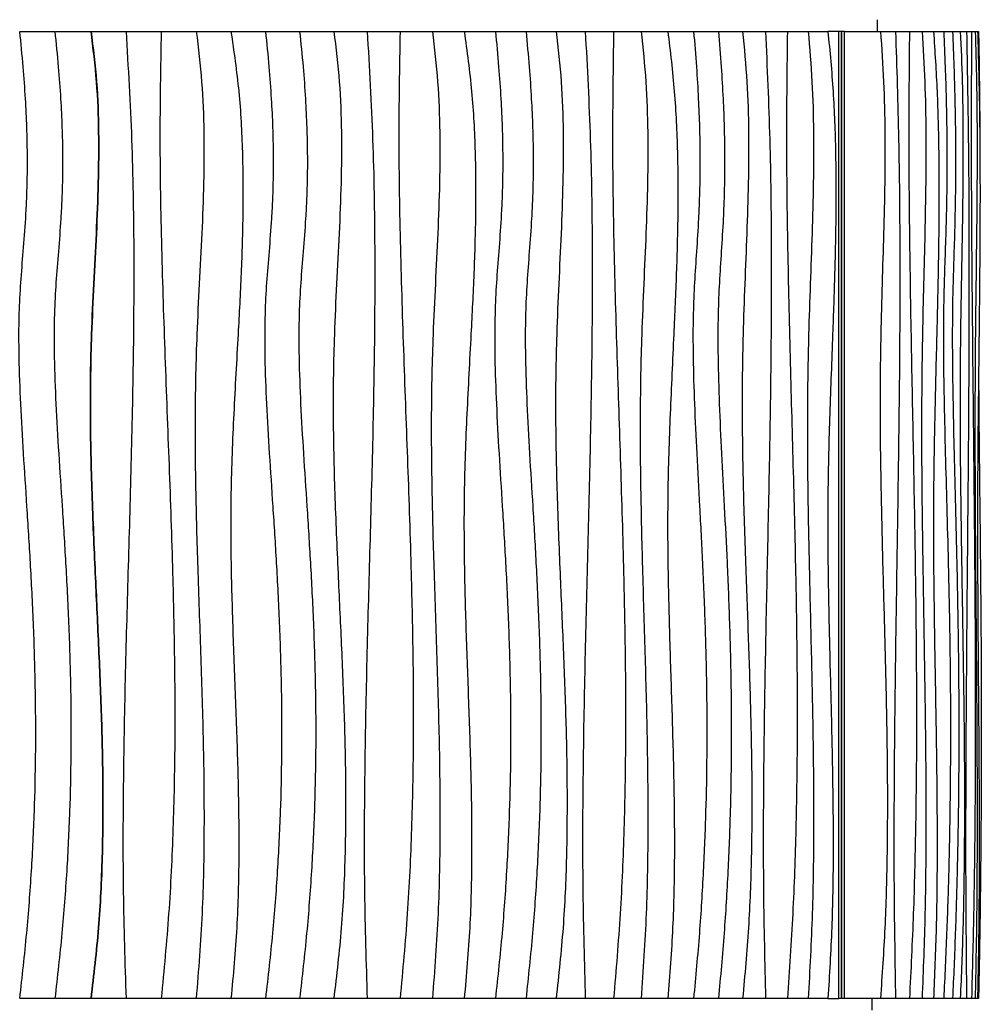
# Model space of a CAD drawing. Header units: millimetres. Extents: x 5 to 415, y 5 to 292.
# Tile 29 of 79: x 68 to 92, y 219 to 244. Entities that reach past the tile are written whole.
import ezdxf

# ---------------------------------------------------------------- set-up
doc = ezdxf.new("R2010")
doc.units = ezdxf.units.MM

msp = doc.modelspace()

# ---------------------------------------------------------------- linework, layer by layer
at = {"color": 7, "linetype": 'Continuous', "lineweight": 25}
for p, q in [((89.676, 243.656), (89.676, 243.956)), ((67.593, 243.656), (68.489, 243.656)), ((68.502, 243.656), (69.411, 243.656)), ((69.42, 243.656), (70.321, 243.656)), ((70.326, 243.656), (71.227, 243.656)), ((71.229, 243.656), (72.129, 243.656)), ((72.129, 243.656), (73.024, 243.656)), ((73.024, 243.656), (73.913, 243.656)), ((73.913, 243.656), (74.792, 243.656)), ((74.792, 243.656), (75.671, 243.656)), ((75.671, 243.656), (76.531, 243.656)), ((76.531, 243.656), (77.378, 243.656)), ((77.378, 243.656), (78.211, 243.656)), ((78.211, 243.656), (79.03, 243.656)), ((79.03, 243.656), (79.834, 243.656)), ((79.834, 243.656), (80.621, 243.656)), ((80.621, 243.656), (81.397, 243.656)), ((81.397, 243.656), (82.147, 243.656)), ((82.147, 243.656), (82.877, 243.656)), ((82.877, 243.656), (83.586, 243.656)), ((83.586, 243.656), (84.273, 243.656)), ((84.273, 243.656), (84.937, 243.656)), ((84.937, 243.656), (85.577, 243.656)), ((85.577, 243.656), (86.199, 243.656)), ((86.199, 243.656), (86.788, 243.656)), ((86.788, 243.656), (87.351, 243.656)), ((87.351, 243.656), (87.887, 243.656)), ((87.887, 243.656), (88.395, 243.656)), ((88.676, 243.656), (88.395, 243.656)), ((88.676, 218.756), (88.676, 243.656)), ((88.742, 243.656), (88.676, 243.656)), ((88.824, 243.656), (88.742, 243.656)), ((88.742, 218.756), (88.742, 243.656)), ((88.742, 243.656), (88.742, 218.756)), ((88.824, 218.756), (88.824, 243.656)), ((88.824, 243.656), (89.748, 243.656)), ((89.748, 243.656), (90.137, 243.656)), ((90.137, 243.656), (90.495, 243.656)), ((90.495, 243.656), (90.821, 243.656)), ((90.821, 243.656), (91.115, 243.656)), ((91.115, 243.656), (91.377, 243.656)), ((91.377, 243.656), (91.606, 243.656)), ((91.606, 243.656), (91.804, 243.656)), ((91.804, 243.656), (91.966, 243.656)), ((91.966, 243.656), (92.094, 243.656)), ((92.094, 243.656), (92.188, 243.656)), ((92.188, 243.656), (92.249, 243.656)), ((92.249, 243.656), (92.275, 243.656)), ((68.489, 218.756), (67.593, 218.756)), ((69.411, 218.756), (68.502, 218.756)), ((70.321, 218.756), (69.42, 218.756)), ((71.227, 218.756), (70.326, 218.756)), ((72.129, 218.756), (71.229, 218.756)), ((73.024, 218.756), (72.129, 218.756)), ((73.913, 218.756), (73.024, 218.756)), ((74.792, 218.756), (73.913, 218.756)), ((75.671, 218.756), (74.792, 218.756)), ((76.531, 218.756), (75.671, 218.756)), ((77.378, 218.756), (76.531, 218.756)), ((78.211, 218.756), (77.378, 218.756)), ((79.03, 218.756), (78.211, 218.756)), ((79.834, 218.756), (79.03, 218.756)), ((80.621, 218.756), (79.834, 218.756)), ((81.397, 218.756), (80.621, 218.756)), ((82.147, 218.756), (81.397, 218.756)), ((82.877, 218.756), (82.147, 218.756)), ((83.586, 218.756), (82.877, 218.756)), ((84.273, 218.756), (83.586, 218.756)), ((84.937, 218.756), (84.273, 218.756)), ((85.577, 218.756), (84.937, 218.756)), ((86.199, 218.756), (85.577, 218.756)), ((86.788, 218.756), (86.199, 218.756)), ((87.351, 218.756), (86.788, 218.756)), ((87.887, 218.756), (87.351, 218.756)), ((88.395, 218.756), (87.887, 218.756)), ((88.395, 218.756), (88.676, 218.756)), ((88.742, 218.756), (88.676, 218.756)), ((88.824, 218.756), (88.742, 218.756)), ((89.748, 218.756), (88.824, 218.756)), ((89.534, 218.456), (89.534, 218.756)), ((90.137, 218.756), (89.748, 218.756)), ((90.495, 218.756), (90.137, 218.756)), ((90.821, 218.756), (90.495, 218.756)), ((91.115, 218.756), (90.821, 218.756)), ((91.377, 218.756), (91.115, 218.756)), ((91.606, 218.756), (91.377, 218.756)), ((91.804, 218.756), (91.606, 218.756)), ((91.966, 218.756), (91.804, 218.756)), ((92.094, 218.756), (91.966, 218.756)), ((92.188, 218.756), (92.094, 218.756)), ((92.249, 218.756), (92.188, 218.756)), ((92.275, 218.756), (92.249, 218.756))]:
    msp.add_line(p, q, dxfattribs=at)
for points, knots in [([(67.577, 243.656), (67.607, 243.352), (67.665, 242.774), (67.725, 241.948), (67.761, 241.204), (67.775, 240.531), (67.773, 239.921), (67.757, 239.364), (67.724, 238.724), (67.669, 238.004), (67.6, 237.189), (67.553, 236.282), (67.554, 235.24), (67.599, 234.039), (67.674, 232.76), (67.764, 231.397), (67.856, 229.944), (67.934, 228.395), (67.985, 226.745), (67.993, 225.125), (67.958, 223.544), (67.883, 222.014), (67.763, 220.408), (67.64, 219.316), (67.577, 218.756)], [0, 0, 0, 0, 0.036778, 0.069835, 0.099581, 0.126417, 0.150745, 0.172959, 0.193444, 0.227761, 0.259817, 0.291855, 0.336982, 0.385073, 0.436374, 0.49109, 0.549404, 0.611509, 0.677614, 0.747959, 0.806385, 0.867753, 0.93223, 1, 1, 1, 1]), ([(68.489, 243.656), (68.52, 243.352), (68.579, 242.774), (68.638, 241.948), (68.674, 241.204), (68.689, 240.531), (68.687, 239.921), (68.671, 239.364), (68.638, 238.724), (68.582, 238.004), (68.513, 237.189), (68.466, 236.282), (68.467, 235.24), (68.512, 234.039), (68.587, 232.76), (68.678, 231.397), (68.77, 229.944), (68.849, 228.395), (68.9, 226.745), (68.908, 225.125), (68.873, 223.544), (68.798, 222.014), (68.677, 220.408), (68.553, 219.316), (68.489, 218.756)], [0, 0, 0, 0, 0.036778, 0.069835, 0.099581, 0.126417, 0.150745, 0.172959, 0.193444, 0.227761, 0.259817, 0.291855, 0.336982, 0.385073, 0.436374, 0.49109, 0.549404, 0.611509, 0.677614, 0.747959, 0.806385, 0.867753, 0.93223, 1, 1, 1, 1]), ([(69.411, 243.656), (69.465, 243.223), (69.572, 242.36), (69.617, 241.057), (69.605, 239.755), (69.551, 238.454), (69.482, 237.153), (69.407, 235.603), (69.382, 233.802), (69.43, 231.752), (69.515, 229.777), (69.608, 227.874), (69.684, 226.047), (69.727, 224.22), (69.711, 222.395), (69.627, 220.57), (69.483, 219.361), (69.411, 218.756)], [0, 0, 0, 0, 0.052431, 0.104616, 0.156778, 0.209001, 0.261279, 0.313571, 0.395731, 0.477948, 0.56023, 0.633694, 0.707091, 0.780375, 0.853546, 0.92669, 1, 1, 1, 1]), ([(69.42, 243.656), (69.474, 243.223), (69.581, 242.36), (69.626, 241.057), (69.614, 239.755), (69.561, 238.454), (69.492, 237.153), (69.416, 235.603), (69.391, 233.802), (69.439, 231.752), (69.525, 229.777), (69.617, 227.874), (69.693, 226.047), (69.736, 224.22), (69.72, 222.395), (69.636, 220.57), (69.492, 219.361), (69.42, 218.756)], [0, 0, 0, 0, 0.052431, 0.104616, 0.156778, 0.209001, 0.261279, 0.313571, 0.395731, 0.477948, 0.56023, 0.633694, 0.707091, 0.780375, 0.853546, 0.92669, 1, 1, 1, 1]), ([(70.321, 243.656), (70.376, 242.727), (70.485, 240.87), (70.529, 238.08), (70.513, 235.292), (70.452, 232.503), (70.372, 229.731), (70.294, 226.975), (70.244, 224.235), (70.235, 221.495), (70.292, 219.669), (70.321, 218.756)], [0, 0, 0, 0, 0.1120636, 0.2240162, 0.3359651, 0.4479495, 0.5599643, 0.6699835, 0.779986, 0.8899749, 1, 1, 1, 1]), ([(71.227, 243.656), (71.211, 242.726), (71.177, 240.866), (71.23, 238.075), (71.32, 235.283), (71.43, 232.491), (71.521, 229.899), (71.573, 227.507), (71.584, 225.316), (71.54, 223.126), (71.436, 220.937), (71.297, 219.483), (71.227, 218.756)], [0, 0, 0, 0, 0.111934, 0.223961, 0.336079, 0.44823, 0.560338, 0.648348, 0.736281, 0.824152, 0.912022, 1, 1, 1, 1]), ([(72.129, 243.656), (72.182, 243.223), (72.287, 242.36), (72.334, 241.057), (72.326, 239.756), (72.275, 238.455), (72.206, 237.154), (72.128, 235.605), (72.088, 233.807), (72.109, 231.76), (72.17, 229.665), (72.248, 227.522), (72.316, 225.33), (72.339, 223.138), (72.301, 220.944), (72.186, 219.486), (72.129, 218.756)], [0, 0, 0, 0, 0.052421, 0.104622, 0.156803, 0.209041, 0.261328, 0.313621, 0.395738, 0.477846, 0.559985, 0.648008, 0.736005, 0.823955, 0.9119, 1, 1, 1, 1]), ([(73.024, 243.656), (73.098, 243.14), (73.247, 242.11), (73.329, 240.55), (73.339, 238.989), (73.29, 237.426), (73.2, 235.701), (73.089, 233.813), (73.008, 231.762), (73.021, 229.785), (73.081, 227.884), (73.154, 226.057), (73.215, 224.232), (73.234, 222.406), (73.193, 220.578), (73.081, 219.364), (73.024, 218.756)], [0, 0, 0, 0, 0.062695, 0.125195, 0.187748, 0.250452, 0.313296, 0.39568, 0.477991, 0.560181, 0.633534, 0.70686, 0.780132, 0.853345, 0.92657, 1, 1, 1, 1]), ([(73.913, 243.656), (73.943, 243.352), (74.002, 242.774), (74.062, 241.948), (74.098, 241.204), (74.113, 240.531), (74.111, 239.921), (74.095, 239.364), (74.061, 238.724), (74.006, 238.004), (73.936, 237.189), (73.889, 236.282), (73.89, 235.24), (73.935, 234.039), (74.011, 232.76), (74.102, 231.397), (74.195, 229.944), (74.274, 228.395), (74.325, 226.745), (74.333, 225.125), (74.298, 223.544), (74.222, 222.014), (74.101, 220.408), (73.976, 219.316), (73.913, 218.756)], [0, 0, 0, 0, 0.036778, 0.069835, 0.099581, 0.126417, 0.150745, 0.172959, 0.193444, 0.227761, 0.259817, 0.291855, 0.336982, 0.385073, 0.436374, 0.49109, 0.549404, 0.611509, 0.677614, 0.747959, 0.806385, 0.867753, 0.93223, 1, 1, 1, 1]), ([(74.792, 243.656), (74.823, 243.352), (74.882, 242.774), (74.941, 241.948), (74.977, 241.204), (74.992, 240.531), (74.99, 239.921), (74.974, 239.364), (74.94, 238.724), (74.885, 238.004), (74.816, 237.189), (74.769, 236.282), (74.77, 235.24), (74.815, 234.039), (74.89, 232.76), (74.981, 231.397), (75.073, 229.944), (75.152, 228.395), (75.203, 226.745), (75.211, 225.125), (75.176, 223.544), (75.101, 222.014), (74.98, 220.408), (74.856, 219.316), (74.792, 218.756)], [0, 0, 0, 0, 0.036778, 0.069835, 0.099581, 0.126417, 0.150745, 0.172959, 0.193444, 0.227761, 0.259817, 0.291855, 0.336982, 0.385073, 0.436374, 0.49109, 0.549404, 0.611509, 0.677614, 0.747959, 0.806385, 0.867753, 0.93223, 1, 1, 1, 1]), ([(75.671, 243.656), (75.725, 243.223), (75.831, 242.36), (75.875, 241.057), (75.864, 239.755), (75.811, 238.454), (75.742, 237.153), (75.668, 235.603), (75.643, 233.802), (75.69, 231.752), (75.775, 229.777), (75.866, 227.874), (75.942, 226.047), (75.984, 224.22), (75.969, 222.395), (75.885, 220.57), (75.743, 219.361), (75.671, 218.756)], [0, 0, 0, 0, 0.052431, 0.104616, 0.156778, 0.209001, 0.261279, 0.313571, 0.395731, 0.477948, 0.56023, 0.633694, 0.707091, 0.780375, 0.853546, 0.92669, 1, 1, 1, 1]), ([(76.531, 243.656), (76.584, 242.727), (76.692, 240.87), (76.734, 238.08), (76.719, 235.292), (76.659, 232.503), (76.58, 229.731), (76.505, 226.975), (76.456, 224.235), (76.447, 221.495), (76.503, 219.669), (76.531, 218.756)], [0, 0, 0, 0, 0.1120636, 0.2240162, 0.3359651, 0.4479495, 0.5599643, 0.6699835, 0.779986, 0.8899749, 1, 1, 1, 1]), ([(77.378, 243.656), (77.361, 242.726), (77.329, 240.866), (77.38, 238.075), (77.468, 235.283), (77.574, 232.491), (77.662, 229.899), (77.714, 227.507), (77.724, 225.316), (77.681, 223.126), (77.58, 220.937), (77.445, 219.483), (77.378, 218.756)], [0, 0, 0, 0, 0.111934, 0.223961, 0.336079, 0.44823, 0.560338, 0.648348, 0.736281, 0.824152, 0.912022, 1, 1, 1, 1]), ([(78.211, 243.656), (78.262, 243.223), (78.364, 242.36), (78.408, 241.057), (78.4, 239.756), (78.352, 238.455), (78.286, 237.154), (78.21, 235.605), (78.172, 233.807), (78.193, 231.76), (78.251, 229.665), (78.325, 227.522), (78.391, 225.33), (78.414, 223.138), (78.377, 220.944), (78.267, 219.486), (78.211, 218.756)], [0, 0, 0, 0, 0.052421, 0.104622, 0.156803, 0.209041, 0.261328, 0.313621, 0.395738, 0.477846, 0.559985, 0.648008, 0.736005, 0.823955, 0.9119, 1, 1, 1, 1]), ([(79.03, 243.656), (79.101, 243.14), (79.242, 242.11), (79.321, 240.55), (79.33, 238.989), (79.283, 237.426), (79.197, 235.701), (79.092, 233.813), (79.015, 231.762), (79.027, 229.785), (79.084, 227.884), (79.154, 226.057), (79.212, 224.232), (79.23, 222.406), (79.191, 220.578), (79.084, 219.364), (79.03, 218.756)], [0, 0, 0, 0, 0.062695, 0.125195, 0.187748, 0.250452, 0.313296, 0.39568, 0.477991, 0.560181, 0.633534, 0.70686, 0.780132, 0.853345, 0.92657, 1, 1, 1, 1]), ([(79.834, 243.656), (79.863, 243.352), (79.918, 242.774), (79.975, 241.948), (80.009, 241.204), (80.023, 240.531), (80.021, 239.921), (80.005, 239.364), (79.974, 238.724), (79.921, 238.004), (79.856, 237.189), (79.812, 236.282), (79.813, 235.24), (79.855, 234.039), (79.926, 232.76), (80.012, 231.397), (80.099, 229.944), (80.174, 228.395), (80.222, 226.745), (80.23, 225.125), (80.196, 223.544), (80.125, 222.014), (80.011, 220.408), (79.894, 219.316), (79.834, 218.756)], [0, 0, 0, 0, 0.036778, 0.069835, 0.099581, 0.126417, 0.150745, 0.172959, 0.193444, 0.227761, 0.259817, 0.291855, 0.336982, 0.385073, 0.436374, 0.49109, 0.549404, 0.611509, 0.677614, 0.747959, 0.806385, 0.867753, 0.93223, 1, 1, 1, 1]), ([(80.621, 243.656), (80.649, 243.352), (80.704, 242.774), (80.759, 241.948), (80.793, 241.204), (80.807, 240.531), (80.805, 239.921), (80.79, 239.364), (80.759, 238.724), (80.707, 238.004), (80.643, 237.189), (80.599, 236.282), (80.6, 235.24), (80.642, 234.039), (80.712, 232.76), (80.797, 231.397), (80.882, 229.944), (80.956, 228.395), (81.003, 226.745), (81.011, 225.125), (80.978, 223.544), (80.908, 222.014), (80.795, 220.408), (80.68, 219.316), (80.621, 218.756)], [0, 0, 0, 0, 0.036778, 0.069835, 0.099581, 0.126417, 0.150745, 0.172959, 0.193444, 0.227761, 0.259817, 0.291855, 0.336982, 0.385073, 0.436374, 0.49109, 0.549404, 0.611509, 0.677614, 0.747959, 0.806385, 0.867753, 0.93223, 1, 1, 1, 1]), ([(81.397, 243.656), (81.447, 243.223), (81.544, 242.36), (81.585, 241.057), (81.575, 239.755), (81.526, 238.454), (81.463, 237.153), (81.394, 235.603), (81.371, 233.802), (81.415, 231.752), (81.493, 229.777), (81.577, 227.874), (81.647, 226.047), (81.685, 224.22), (81.671, 222.395), (81.594, 220.57), (81.463, 219.361), (81.397, 218.756)], [0, 0, 0, 0, 0.052431, 0.104616, 0.156778, 0.209001, 0.261279, 0.313571, 0.395731, 0.477948, 0.56023, 0.633694, 0.707091, 0.780375, 0.853546, 0.92669, 1, 1, 1, 1]), ([(82.147, 243.656), (82.196, 242.727), (82.294, 240.87), (82.333, 238.08), (82.319, 235.292), (82.265, 232.503), (82.193, 229.731), (82.124, 226.975), (82.079, 224.235), (82.071, 221.495), (82.122, 219.669), (82.147, 218.756)], [0, 0, 0, 0, 0.1120636, 0.2240162, 0.3359651, 0.4479495, 0.5599643, 0.6699835, 0.779986, 0.8899749, 1, 1, 1, 1]), ([(82.877, 243.656), (82.863, 242.726), (82.834, 240.866), (82.88, 238.075), (82.959, 235.283), (83.055, 232.491), (83.134, 229.899), (83.18, 227.507), (83.189, 225.316), (83.151, 223.126), (83.06, 220.937), (82.938, 219.483), (82.877, 218.756)], [0, 0, 0, 0, 0.111934, 0.223961, 0.336079, 0.44823, 0.560338, 0.648348, 0.736281, 0.824152, 0.912022, 1, 1, 1, 1]), ([(83.586, 243.656), (83.631, 243.223), (83.722, 242.36), (83.762, 241.057), (83.755, 239.756), (83.711, 238.455), (83.653, 237.154), (83.585, 235.605), (83.551, 233.807), (83.57, 231.76), (83.621, 229.665), (83.688, 227.522), (83.746, 225.33), (83.767, 223.138), (83.734, 220.944), (83.635, 219.486), (83.586, 218.756)], [0, 0, 0, 0, 0.052421, 0.104622, 0.156803, 0.209041, 0.261328, 0.313621, 0.395738, 0.477846, 0.559985, 0.648008, 0.736005, 0.823955, 0.9119, 1, 1, 1, 1]), ([(84.273, 243.656), (84.335, 243.14), (84.459, 242.11), (84.529, 240.55), (84.537, 238.989), (84.496, 237.426), (84.42, 235.701), (84.327, 233.813), (84.26, 231.762), (84.27, 229.785), (84.321, 227.884), (84.382, 226.057), (84.433, 224.232), (84.449, 222.406), (84.415, 220.578), (84.32, 219.364), (84.273, 218.756)], [0, 0, 0, 0, 0.062695, 0.125195, 0.187748, 0.250452, 0.313296, 0.39568, 0.477991, 0.560181, 0.633534, 0.70686, 0.780132, 0.853345, 0.92657, 1, 1, 1, 1]), ([(84.937, 243.656), (84.962, 243.352), (85.01, 242.774), (85.059, 241.948), (85.089, 241.204), (85.101, 240.531), (85.099, 239.921), (85.086, 239.364), (85.059, 238.724), (85.013, 238.004), (84.957, 237.189), (84.918, 236.282), (84.919, 235.24), (84.956, 234.039), (85.017, 232.76), (85.092, 231.397), (85.168, 229.944), (85.233, 228.395), (85.275, 226.745), (85.281, 225.125), (85.252, 223.544), (85.19, 222.014), (85.091, 220.408), (84.989, 219.316), (84.937, 218.756)], [0, 0, 0, 0, 0.036778, 0.069835, 0.099581, 0.126417, 0.150745, 0.172959, 0.193444, 0.227761, 0.259817, 0.291855, 0.336982, 0.385073, 0.436374, 0.49109, 0.549404, 0.611509, 0.677614, 0.747959, 0.806385, 0.867753, 0.93223, 1, 1, 1, 1]), ([(85.577, 243.656), (85.602, 243.352), (85.649, 242.774), (85.696, 241.948), (85.725, 241.204), (85.737, 240.531), (85.735, 239.921), (85.722, 239.364), (85.696, 238.724), (85.651, 238.004), (85.596, 237.189), (85.559, 236.282), (85.56, 235.24), (85.595, 234.039), (85.656, 232.76), (85.728, 231.397), (85.802, 229.944), (85.865, 228.395), (85.906, 226.745), (85.912, 225.125), (85.884, 223.544), (85.824, 222.014), (85.727, 220.408), (85.628, 219.316), (85.577, 218.756)], [0, 0, 0, 0, 0.036778, 0.069835, 0.099581, 0.126417, 0.150745, 0.172959, 0.193444, 0.227761, 0.259817, 0.291855, 0.336982, 0.385073, 0.436374, 0.49109, 0.549404, 0.611509, 0.677614, 0.747959, 0.806385, 0.867753, 0.93223, 1, 1, 1, 1]), ([(86.199, 243.656), (86.24, 243.223), (86.323, 242.36), (86.358, 241.057), (86.349, 239.755), (86.307, 238.454), (86.254, 237.153), (86.196, 235.603), (86.177, 233.802), (86.213, 231.752), (86.279, 229.777), (86.351, 227.874), (86.41, 226.047), (86.443, 224.22), (86.431, 222.395), (86.365, 220.57), (86.254, 219.361), (86.199, 218.756)], [0, 0, 0, 0, 0.052431, 0.104616, 0.156778, 0.209001, 0.261279, 0.313571, 0.395731, 0.477948, 0.56023, 0.633694, 0.707091, 0.780375, 0.853546, 0.92669, 1, 1, 1, 1]), ([(86.788, 243.656), (86.829, 242.727), (86.911, 240.87), (86.943, 238.08), (86.932, 235.292), (86.886, 232.503), (86.826, 229.731), (86.768, 226.975), (86.731, 224.235), (86.725, 221.495), (86.767, 219.669), (86.788, 218.756)], [0, 0, 0, 0, 0.1120636, 0.2240162, 0.3359651, 0.4479495, 0.5599643, 0.6699835, 0.779986, 0.8899749, 1, 1, 1, 1]), ([(87.351, 243.656), (87.339, 242.726), (87.316, 240.866), (87.353, 238.075), (87.418, 235.283), (87.497, 232.491), (87.563, 229.899), (87.601, 227.507), (87.608, 225.316), (87.576, 223.126), (87.502, 220.937), (87.401, 219.483), (87.351, 218.756)], [0, 0, 0, 0, 0.111934, 0.223961, 0.336079, 0.44823, 0.560338, 0.648348, 0.736281, 0.824152, 0.912022, 1, 1, 1, 1]), ([(87.887, 243.656), (87.924, 243.223), (87.997, 242.36), (88.03, 241.057), (88.024, 239.756), (87.988, 238.455), (87.941, 237.154), (87.886, 235.605), (87.859, 233.807), (87.874, 231.76), (87.916, 229.665), (87.97, 227.522), (88.017, 225.33), (88.033, 223.138), (88.007, 220.944), (87.927, 219.486), (87.887, 218.756)], [0, 0, 0, 0, 0.052421, 0.104622, 0.156803, 0.209041, 0.261328, 0.313621, 0.395738, 0.477846, 0.559985, 0.648008, 0.736005, 0.823955, 0.9119, 1, 1, 1, 1]), ([(88.395, 243.656), (88.445, 243.14), (88.543, 242.11), (88.599, 240.55), (88.605, 238.989), (88.572, 237.426), (88.512, 235.701), (88.438, 233.813), (88.384, 231.762), (88.393, 229.785), (88.433, 227.884), (88.482, 226.057), (88.522, 224.232), (88.535, 222.406), (88.508, 220.578), (88.433, 219.364), (88.395, 218.756)], [0, 0, 0, 0, 0.062695, 0.125195, 0.187748, 0.250452, 0.313296, 0.39568, 0.477991, 0.560181, 0.633534, 0.70686, 0.780132, 0.853345, 0.92657, 1, 1, 1, 1]), ([(89.748, 243.656), (89.779, 243.223), (89.841, 242.36), (89.867, 241.057), (89.861, 239.755), (89.83, 238.454), (89.789, 237.153), (89.746, 235.603), (89.731, 233.802), (89.759, 231.752), (89.809, 229.777), (89.862, 227.874), (89.907, 226.047), (89.931, 224.22), (89.922, 222.395), (89.873, 220.57), (89.79, 219.361), (89.748, 218.756)], [0, 0, 0, 0, 0.052431, 0.104616, 0.156778, 0.209001, 0.261279, 0.313571, 0.395731, 0.477948, 0.56023, 0.633694, 0.707091, 0.780375, 0.853546, 0.92669, 1, 1, 1, 1]), ([(90.137, 243.656), (90.167, 242.727), (90.227, 240.87), (90.251, 238.08), (90.243, 235.292), (90.209, 232.503), (90.165, 229.731), (90.123, 226.975), (90.095, 224.235), (90.09, 221.495), (90.121, 219.669), (90.137, 218.756)], [0, 0, 0, 0, 0.1120636, 0.2240162, 0.3359651, 0.4479495, 0.5599643, 0.6699835, 0.779986, 0.8899749, 1, 1, 1, 1]), ([(90.495, 243.656), (90.486, 242.726), (90.469, 240.866), (90.496, 238.075), (90.543, 235.283), (90.599, 232.491), (90.646, 229.899), (90.673, 227.507), (90.679, 225.316), (90.656, 223.126), (90.603, 220.937), (90.531, 219.483), (90.495, 218.756)], [0, 0, 0, 0, 0.111934, 0.223961, 0.336079, 0.44823, 0.560338, 0.648348, 0.736281, 0.824152, 0.912022, 1, 1, 1, 1]), ([(90.821, 243.656), (90.847, 243.223), (90.898, 242.36), (90.92, 241.057), (90.916, 239.756), (90.892, 238.455), (90.859, 237.154), (90.821, 235.605), (90.802, 233.807), (90.812, 231.76), (90.841, 229.665), (90.879, 227.522), (90.911, 225.33), (90.923, 223.138), (90.905, 220.944), (90.849, 219.486), (90.821, 218.756)], [0, 0, 0, 0, 0.052421, 0.104622, 0.156803, 0.209041, 0.261328, 0.313621, 0.395738, 0.477846, 0.559985, 0.648008, 0.736005, 0.823955, 0.9119, 1, 1, 1, 1]), ([(91.115, 243.656), (91.149, 243.14), (91.216, 242.11), (91.253, 240.55), (91.257, 238.989), (91.235, 237.426), (91.194, 235.701), (91.145, 233.813), (91.108, 231.762), (91.114, 229.785), (91.141, 227.884), (91.174, 226.057), (91.202, 224.232), (91.21, 222.406), (91.192, 220.578), (91.141, 219.364), (91.115, 218.756)], [0, 0, 0, 0, 0.062695, 0.125195, 0.187748, 0.250452, 0.313296, 0.39568, 0.477991, 0.560181, 0.633534, 0.70686, 0.780132, 0.853345, 0.92657, 1, 1, 1, 1]), ([(91.377, 243.656), (91.39, 243.352), (91.415, 242.774), (91.44, 241.948), (91.455, 241.204), (91.461, 240.531), (91.46, 239.921), (91.453, 239.364), (91.439, 238.724), (91.416, 238.004), (91.387, 237.189), (91.367, 236.282), (91.368, 235.24), (91.387, 234.039), (91.418, 232.76), (91.456, 231.397), (91.495, 229.944), (91.528, 228.395), (91.55, 226.745), (91.553, 225.125), (91.538, 223.544), (91.507, 222.014), (91.456, 220.408), (91.404, 219.316), (91.377, 218.756)], [0, 0, 0, 0, 0.036778, 0.069835, 0.099581, 0.126417, 0.150745, 0.172959, 0.193444, 0.227761, 0.259817, 0.291855, 0.336982, 0.385073, 0.436374, 0.49109, 0.549404, 0.611509, 0.677614, 0.747959, 0.806385, 0.867753, 0.93223, 1, 1, 1, 1]), ([(91.606, 243.656), (91.618, 243.352), (91.641, 242.774), (91.664, 241.948), (91.678, 241.204), (91.683, 240.531), (91.682, 239.921), (91.676, 239.364), (91.663, 238.724), (91.642, 238.004), (91.615, 237.189), (91.597, 236.282), (91.598, 235.24), (91.615, 234.039), (91.644, 232.76), (91.679, 231.397), (91.715, 229.944), (91.745, 228.395), (91.765, 226.745), (91.768, 225.125), (91.754, 223.544), (91.725, 222.014), (91.678, 220.408), (91.631, 219.316), (91.606, 218.756)], [0, 0, 0, 0, 0.036778, 0.069835, 0.099581, 0.126417, 0.150745, 0.172959, 0.193444, 0.227761, 0.259817, 0.291855, 0.336982, 0.385073, 0.436374, 0.49109, 0.549404, 0.611509, 0.677614, 0.747959, 0.806385, 0.867753, 0.93223, 1, 1, 1, 1]), ([(91.804, 243.656), (91.822, 243.223), (91.86, 242.36), (91.875, 241.057), (91.871, 239.755), (91.853, 238.454), (91.828, 237.153), (91.802, 235.603), (91.794, 233.802), (91.81, 231.752), (91.84, 229.777), (91.872, 227.874), (91.899, 226.047), (91.914, 224.22), (91.908, 222.395), (91.879, 220.57), (91.829, 219.361), (91.804, 218.756)], [0, 0, 0, 0, 0.052431, 0.104616, 0.156778, 0.209001, 0.261279, 0.313571, 0.395731, 0.477948, 0.56023, 0.633694, 0.707091, 0.780375, 0.853546, 0.92669, 1, 1, 1, 1]), ([(91.966, 243.656), (91.983, 242.727), (92.017, 240.87), (92.03, 238.08), (92.026, 235.292), (92.007, 232.503), (91.981, 229.731), (91.957, 226.975), (91.942, 224.235), (91.939, 221.495), (91.957, 219.669), (91.966, 218.756)], [0, 0, 0, 0, 0.1120636, 0.2240162, 0.3359651, 0.4479495, 0.5599643, 0.6699835, 0.779986, 0.8899749, 1, 1, 1, 1]), ([(92.094, 243.656), (92.089, 242.726), (92.08, 240.866), (92.095, 238.075), (92.12, 235.283), (92.15, 232.491), (92.175, 229.899), (92.189, 227.507), (92.192, 225.316), (92.18, 223.126), (92.152, 220.937), (92.113, 219.483), (92.094, 218.756)], [0, 0, 0, 0, 0.111934, 0.223961, 0.336079, 0.44823, 0.560338, 0.648348, 0.736281, 0.824152, 0.912022, 1, 1, 1, 1]), ([(92.188, 243.656), (92.201, 243.223), (92.226, 242.36), (92.238, 241.057), (92.236, 239.756), (92.223, 238.455), (92.207, 237.154), (92.188, 235.605), (92.179, 233.807), (92.184, 231.76), (92.198, 229.665), (92.217, 227.522), (92.233, 225.33), (92.239, 223.138), (92.23, 220.944), (92.202, 219.486), (92.188, 218.756)], [0, 0, 0, 0, 0.052421, 0.104622, 0.156803, 0.209041, 0.261328, 0.313621, 0.395738, 0.477846, 0.559985, 0.648008, 0.736005, 0.823955, 0.9119, 1, 1, 1, 1]), ([(92.249, 243.656), (92.264, 243.14), (92.294, 242.11), (92.311, 240.55), (92.313, 238.989), (92.303, 237.426), (92.285, 235.701), (92.262, 233.813), (92.246, 231.762), (92.248, 229.785), (92.26, 227.884), (92.275, 226.057), (92.288, 224.232), (92.292, 222.406), (92.283, 220.578), (92.26, 219.364), (92.249, 218.756)], [0, 0, 0, 0, 0.062695, 0.125195, 0.187748, 0.250452, 0.313296, 0.39568, 0.477991, 0.560181, 0.633534, 0.70686, 0.780132, 0.853345, 0.92657, 1, 1, 1, 1]), ([(92.275, 243.656), (92.28, 243.352), (92.29, 242.774), (92.3, 241.948), (92.306, 241.226), (92.308, 240.778), (92.308, 240.578)], [0, 0, 0, 0, 0.2972959, 0.5645232, 0.8049723, 1, 1, 1, 1]), ([(92.275, 234.863), (92.276, 234.597), (92.28, 233.905), (92.292, 232.76), (92.307, 231.397), (92.322, 229.944), (92.336, 228.395), (92.344, 226.745), (92.346, 225.125), (92.34, 223.544), (92.327, 222.014), (92.307, 220.408), (92.286, 219.316), (92.275, 218.756)], [0, 0, 0, 0, 0.049396, 0.128703, 0.213286, 0.303433, 0.39944, 0.50163, 0.610375, 0.700695, 0.795562, 0.895235, 1, 1, 1, 1])]:
    msp.add_open_spline(points, degree=3, knots=knots, dxfattribs=at)

doc.saveas('drawing.dxf')
